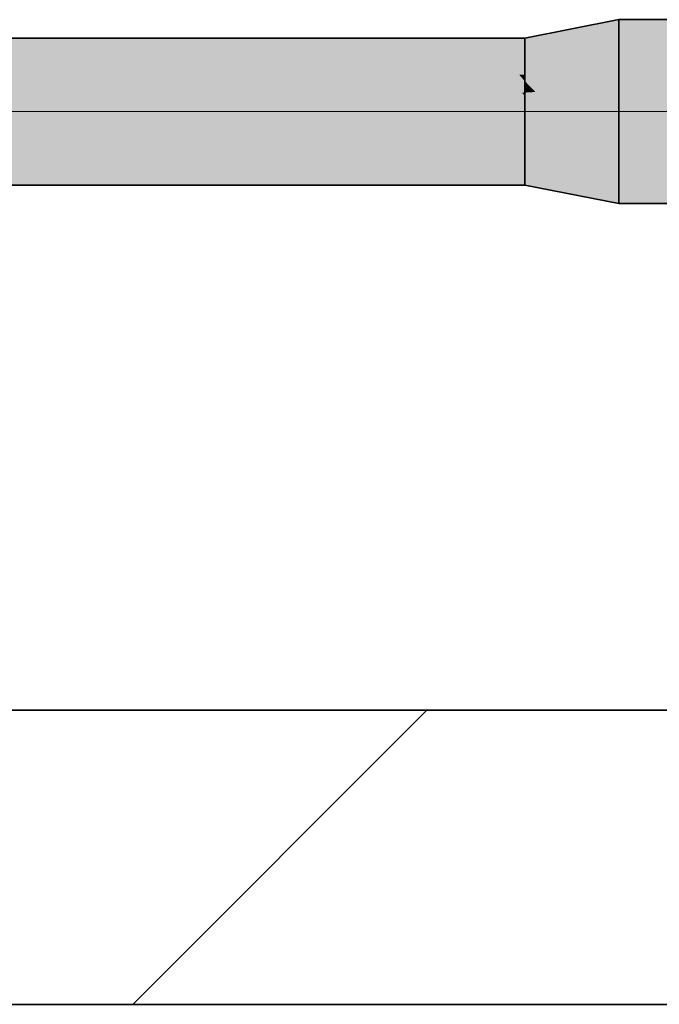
# Model space of a CAD drawing. Extents: x -299 to 601, y -39 to 381.
# Tile 87 of 252: x -165 to -156, y 136 to 150. Entities that reach past the tile are written whole.
import ezdxf
from ezdxf.lldxf.tags import DXFTag

# ---------------------------------------------------------------- set-up
doc = ezdxf.new("R2010")
doc.units = 0
doc.layers.get('0').update_dxf_attribs({"lineweight": 35})
for name, color, linetype, lineweight, true_color in [('A_Wand_allgemein', 7, 'Continuous', 35, 0x585858), ('L_Abluft', 7, 'Continuous', 35, 0xf7d209), ('L_Abluft-Shading', 7, 'Continuous', 35, 0xf7d209)]:
    doc.layers.add(name, color=color, linetype=linetype, lineweight=lineweight, true_color=true_color)
tags = doc.linetypes.add('STRICHPUNKT2', pattern=[12.7, 6.35, -3.175, 0, -3.175]).pattern_tags.tags
tags[10:11] = [DXFTag(74, 4), DXFTag(75, 0), DXFTag(340, '0'), DXFTag(46, 0.0), DXFTag(50, 0.0), DXFTag(44, 0.0), DXFTag(45, 0.0)]
tags[8:9] = [DXFTag(74, 4), DXFTag(75, 0), DXFTag(340, '0'), DXFTag(46, 0.0), DXFTag(50, 0.0), DXFTag(44, 0.0), DXFTag(45, 0.0)]
tags[6:7] = [DXFTag(74, 4), DXFTag(75, 0), DXFTag(340, '0'), DXFTag(46, 0.0), DXFTag(50, 0.0), DXFTag(44, 0.0), DXFTag(45, 0.0)]
tags[4:5] = [DXFTag(74, 4), DXFTag(75, 0), DXFTag(340, '0'), DXFTag(46, 0.0), DXFTag(50, 0.0), DXFTag(44, 0.0), DXFTag(45, 0.0)]

# ---------------------------------------------------------------- blocks, each defined once
blk = doc.blocks.new('Shading-A06HSX86NL', base_point=(-168.774, 147.289))
at = {"layer": 'L_Abluft-Shading', "color": 44, "true_color": 0x8b7605}
for points in [[(-168.774, 149.253), (-161.881, 149.253), (-168.774, 149.288), (-161.881, 149.288)], [(-161.881, 149.288), (-161.881, 149.253), (-159.347, 149.288), (-159.189, 149.253)], [(-159.347, 149.288), (-159.189, 149.253), (-158.915, 149.288), (-158.815, 149.253)], [(-158.815, 149.253), (-158.203, 149.253), (-158.915, 149.288), (-158.203, 149.288)], [(-168.183, 147.288), (-168.774, 147.322), (-168.774, 147.32)], [(-168.183, 147.288), (-168.074, 147.289), (-168.774, 147.322), (-168.659, 147.321)], [(-168.671, 147.322), (-168.774, 147.322), (-168.659, 147.321)], [(-168.774, 147.297), (-168.501, 147.305), (-168.774, 147.32)], [(-168.774, 147.297), (-168.692, 147.288), (-168.501, 147.305), (-168.218, 147.288)], [(-168.659, 147.321), (-168.33, 147.319), (-168.671, 147.322), (-168.382, 147.322)], [(-168.659, 147.321), (-168.074, 147.289), (-168.33, 147.319), (-167.807, 147.292)], [(-168.218, 147.288), (-168.183, 147.288), (-168.501, 147.305)], [(-168.023, 147.322), (-168.382, 147.322), (-167.906, 147.316), (-168.33, 147.319)], [(-167.906, 147.316), (-168.33, 147.319), (-167.606, 147.294), (-167.807, 147.292)], [(-167.824, 147.322), (-168.023, 147.322), (-167.776, 147.315), (-167.906, 147.316)], [(-167.906, 147.316), (-167.606, 147.294), (-167.713, 147.308)], [(-167.776, 147.315), (-167.906, 147.316), (-167.713, 147.308)], [(-167.776, 147.315), (-166.428, 147.307), (-167.824, 147.322), (-166.536, 147.322)], [(-167.606, 147.294), (-166.428, 147.307), (-167.776, 147.315)], [(-167.554, 147.288), (-166.277, 147.288), (-167.606, 147.294), (-166.428, 147.307)], [(-165.144, 147.322), (-166.536, 147.322), (-163.178, 147.288), (-166.428, 147.307)], [(-163.178, 147.288), (-166.428, 147.307), (-166.277, 147.288)], [(-163.178, 147.288), (-158.203, 147.288), (-165.144, 147.322), (-158.203, 147.322)], [(-168.758, 147.288), (-168.692, 147.288), (-168.774, 147.289), (-168.774, 147.297)], [(-168.774, 147.289), (-168.774, 147.288), (-168.758, 147.288)], [(-168.074, 147.289), (-168.183, 147.288), (-168.051, 147.288)], [(-168.051, 147.288), (-167.725, 147.288), (-168.074, 147.289), (-167.807, 147.292)], [(-167.807, 147.292), (-167.725, 147.288), (-167.606, 147.294), (-167.554, 147.288)]]:
    blk.add_solid(points, dxfattribs=at)
at = {"layer": 'L_Abluft-Shading', "color": 54, "true_color": 0xaa9106}
for points in [[(-168.774, 149.154), (-162.398, 149.154), (-168.774, 149.253), (-161.881, 149.253)], [(-161.881, 149.253), (-162.398, 149.154), (-159.189, 149.253), (-158.985, 149.154)], [(-159.189, 149.253), (-158.985, 149.154), (-158.815, 149.253), (-158.668, 149.154)], [(-158.668, 149.154), (-158.203, 149.154), (-158.815, 149.253), (-158.203, 149.253)], [(-168.774, 147.421), (-168.774, 147.389), (-168.669, 147.421), (-168.521, 147.398)], [(-168.674, 147.421), (-168.774, 147.421), (-168.669, 147.421)], [(-168.521, 147.398), (-168.774, 147.389), (-168.165, 147.343), (-168.44, 147.332)], [(-168.671, 147.322), (-168.44, 147.332), (-168.774, 147.339), (-168.774, 147.389)], [(-168.774, 147.339), (-168.774, 147.322), (-168.671, 147.322)], [(-168.669, 147.421), (-168.269, 147.418), (-168.674, 147.421), (-168.299, 147.421)], [(-168.44, 147.332), (-168.671, 147.322), (-168.382, 147.322)], [(-168.669, 147.421), (-168.521, 147.398), (-168.269, 147.418), (-168.204, 147.41)], [(-167.898, 147.355), (-167.952, 147.379), (-168.521, 147.398), (-168.204, 147.41)], [(-167.898, 147.355), (-168.521, 147.398), (-168.165, 147.343)], [(-168.44, 147.332), (-168.382, 147.322), (-168.165, 147.343), (-168.023, 147.322)], [(-168.269, 147.418), (-168.034, 147.416), (-168.299, 147.421), (-168.046, 147.421)], [(-168.204, 147.41), (-168.034, 147.416), (-168.269, 147.418)], [(-167.952, 147.379), (-168.034, 147.416), (-168.204, 147.41)], [(-168.023, 147.322), (-167.824, 147.322), (-168.165, 147.343), (-167.898, 147.355)], [(-166.976, 147.421), (-168.046, 147.421), (-166.698, 147.406), (-168.034, 147.416)], [(-167.898, 147.355), (-166.698, 147.406), (-168.034, 147.416)], [(-167.824, 147.322), (-166.536, 147.322), (-167.898, 147.355), (-166.698, 147.406)], [(-166.976, 147.421), (-165.524, 147.342), (-165.955, 147.421)], [(-166.536, 147.322), (-165.144, 147.322), (-166.698, 147.406)], [(-165.955, 147.421), (-165.524, 147.342), (-158.552, 147.421), (-158.539, 147.418)], [(-158.539, 147.418), (-165.524, 147.342), (-158.203, 147.322), (-165.144, 147.322)], [(-158.539, 147.418), (-158.203, 147.421), (-158.552, 147.421)], [(-158.203, 147.421), (-158.539, 147.418), (-158.203, 147.322)]]:
    blk.add_solid(points, dxfattribs=at)
at = {"layer": 'L_Abluft-Shading', "color": 42, "true_color": 0xc6a807}
for points in [[(-168.774, 148.995), (-163.398, 148.995), (-168.774, 149.154), (-162.398, 149.154)], [(-162.398, 149.154), (-163.398, 148.995), (-158.985, 149.154), (-158.749, 148.995)], [(-158.985, 149.154), (-158.749, 148.995), (-158.668, 149.154), (-158.485, 148.995)], [(-158.485, 148.995), (-158.203, 148.995), (-158.668, 149.154), (-158.203, 149.154)], [(-168.478, 147.468), (-168.168, 147.542), (-168.774, 147.546), (-168.774, 147.58)], [(-168.774, 147.58), (-168.168, 147.542), (-168.549, 147.58)], [(-167.432, 147.58), (-168.549, 147.58), (-165.955, 147.421), (-166.976, 147.421)], [(-167.432, 147.58), (-165.955, 147.421), (-166.164, 147.503)], [(-166.365, 147.58), (-167.432, 147.58), (-166.164, 147.503)], [(-166.365, 147.58), (-165.955, 147.421), (-159.226, 147.58), (-158.552, 147.421)], [(-159.226, 147.58), (-158.552, 147.421), (-158.552, 147.58), (-158.203, 147.421)], [(-158.203, 147.421), (-158.203, 147.58), (-158.552, 147.58)], [(-168.674, 147.421), (-168.478, 147.468), (-168.774, 147.453), (-168.774, 147.546)], [(-168.774, 147.453), (-168.774, 147.421), (-168.674, 147.421)], [(-168.478, 147.468), (-168.674, 147.421), (-168.299, 147.421)], [(-168.046, 147.421), (-168.168, 147.542), (-168.299, 147.421), (-168.478, 147.468)], [(-168.046, 147.421), (-166.976, 147.421), (-168.168, 147.542)]]:
    blk.add_solid(points, dxfattribs=at)
at = {"layer": 'L_Abluft-Shading', "color": 52, "true_color": 0xddbc08}
for points in [[(-168.774, 148.788), (-164.813, 148.788), (-168.774, 148.995), (-163.398, 148.995)], [(-163.997, 148.788), (-162.924, 148.83), (-164.388, 148.85), (-163.705, 148.95)], [(-163.705, 148.95), (-162.649, 148.995), (-163.398, 148.995)], [(-163.705, 148.95), (-162.924, 148.83), (-162.649, 148.995), (-161.873, 148.871)], [(-161.873, 148.871), (-158.749, 148.995), (-162.649, 148.995)], [(-161.346, 148.788), (-158.496, 148.788), (-161.873, 148.871), (-158.749, 148.995)], [(-158.749, 148.995), (-158.496, 148.788), (-158.485, 148.995), (-158.278, 148.788)], [(-158.278, 148.788), (-158.203, 148.788), (-158.485, 148.995), (-158.203, 148.995)], [(-164.388, 148.85), (-164.813, 148.788), (-163.997, 148.788)], [(-162.924, 148.83), (-163.997, 148.788), (-162.649, 148.788)], [(-162.649, 148.788), (-161.346, 148.788), (-162.924, 148.83), (-161.873, 148.871)], [(-168.774, 147.788), (-168.549, 147.58), (-167.432, 147.58)], [(-168.701, 147.606), (-168.549, 147.58), (-168.774, 147.649), (-168.774, 147.788)], [(-166.613, 147.788), (-168.774, 147.788), (-166.365, 147.58), (-167.432, 147.58)], [(-166.613, 147.788), (-166.365, 147.58), (-160.179, 147.788), (-159.226, 147.58)], [(-160.179, 147.788), (-159.226, 147.58), (-159.226, 147.788), (-158.552, 147.58)], [(-159.226, 147.788), (-158.552, 147.58), (-158.552, 147.788), (-158.203, 147.58)], [(-158.203, 147.58), (-158.203, 147.788), (-158.552, 147.788)], [(-168.774, 147.619), (-168.701, 147.606), (-168.774, 147.649)], [(-168.774, 147.58), (-168.549, 147.58), (-168.774, 147.619)]]:
    blk.add_solid(points, dxfattribs=at)
at = {"layer": 'L_Abluft-Shading', "color": 40, "true_color": 0xedca08}
for points in [[(-168.774, 148.546), (-166.545, 148.546), (-168.774, 148.788), (-164.813, 148.788)], [(-165.09, 148.749), (-163.997, 148.788), (-164.813, 148.788)], [(-165.09, 148.749), (-164.323, 148.607), (-163.997, 148.788), (-163.184, 148.642)], [(-163.997, 148.788), (-163.184, 148.642), (-162.649, 148.788), (-162.053, 148.677)], [(-162.649, 148.788), (-162.053, 148.677), (-161.346, 148.788), (-160.974, 148.711)], [(-161.346, 148.788), (-160.974, 148.711), (-160.179, 148.788), (-159.995, 148.741)], [(-159.995, 148.741), (-158.496, 148.788), (-160.179, 148.788)], [(-159.226, 148.546), (-158.243, 148.546), (-159.995, 148.741), (-158.496, 148.788)], [(-158.496, 148.788), (-158.243, 148.546), (-158.203, 148.704), (-158.203, 148.546)], [(-158.496, 148.788), (-158.203, 148.704), (-158.278, 148.788)], [(-158.203, 148.704), (-158.203, 148.788), (-158.278, 148.788)], [(-166.276, 148.546), (-164.323, 148.607), (-166.182, 148.597), (-165.09, 148.749)], [(-163.997, 148.546), (-162.649, 148.546), (-164.323, 148.607), (-163.184, 148.642)], [(-163.184, 148.642), (-162.649, 148.546), (-162.053, 148.677), (-161.346, 148.546)], [(-162.053, 148.677), (-161.346, 148.546), (-160.974, 148.711), (-160.179, 148.546)], [(-160.974, 148.711), (-160.179, 148.546), (-159.995, 148.741), (-159.226, 148.546)], [(-166.182, 148.597), (-166.545, 148.546), (-166.276, 148.546)], [(-164.323, 148.607), (-166.276, 148.546), (-163.997, 148.546)], [(-168.774, 148.029), (-168.774, 147.788), (-166.644, 147.898), (-166.613, 147.788)], [(-168.774, 148.029), (-166.644, 147.898), (-166.682, 148.029)], [(-166.682, 148.029), (-166.613, 147.788), (-161.346, 148.029), (-160.179, 147.788)], [(-161.346, 148.029), (-160.179, 147.788), (-160.179, 148.029), (-159.226, 147.788)], [(-160.179, 148.029), (-159.226, 147.788), (-159.226, 148.029), (-158.552, 147.788)], [(-159.226, 148.029), (-158.552, 147.788), (-158.552, 148.029), (-158.203, 147.788)], [(-158.203, 147.788), (-158.203, 148.029), (-158.552, 148.029)]]:
    blk.add_solid(points, dxfattribs=at)
at = {"layer": 'L_Abluft-Shading', "color": 40, "true_color": 0xf5d108}
for points in [[(-168.774, 148.288), (-168.477, 148.288), (-168.774, 148.546), (-166.545, 148.546)], [(-166.39, 148.444), (-166.277, 148.545), (-168.19, 148.326), (-166.545, 148.546)], [(-163.924, 148.532), (-166.277, 148.545), (-162.649, 148.288), (-166.567, 148.288)], [(-166.276, 148.546), (-166.545, 148.546), (-166.277, 148.545)], [(-163.997, 148.546), (-166.276, 148.546), (-163.924, 148.532), (-166.277, 148.545)], [(-163.924, 148.532), (-162.541, 148.525), (-163.997, 148.546), (-162.649, 148.546)], [(-162.649, 148.288), (-161.346, 148.288), (-163.924, 148.532), (-162.541, 148.525)], [(-162.649, 148.546), (-162.541, 148.525), (-161.346, 148.546), (-161.218, 148.518)], [(-162.541, 148.525), (-161.346, 148.288), (-161.218, 148.518), (-160.179, 148.288)], [(-161.346, 148.546), (-161.218, 148.518), (-160.179, 148.546), (-160.051, 148.511)], [(-161.218, 148.518), (-160.179, 148.288), (-160.051, 148.511), (-159.226, 148.288)], [(-160.179, 148.546), (-160.051, 148.511), (-159.226, 148.546), (-159.122, 148.507)], [(-160.051, 148.511), (-159.226, 148.288), (-159.122, 148.507), (-158.552, 148.288)], [(-159.226, 148.546), (-159.122, 148.507), (-158.552, 148.546), (-158.493, 148.503)], [(-158.493, 148.503), (-158.203, 148.502), (-158.552, 148.546), (-158.243, 148.546)], [(-158.203, 148.502), (-158.203, 148.546), (-158.243, 148.546)], [(-166.567, 148.288), (-166.39, 148.444), (-168.477, 148.288), (-168.19, 148.326)], [(-159.122, 148.507), (-158.552, 148.288), (-158.493, 148.503), (-158.203, 148.288)], [(-158.203, 148.288), (-158.203, 148.502), (-158.493, 148.503)], [(-168.774, 148.029), (-168.477, 148.288), (-168.774, 148.249)], [(-168.477, 148.288), (-168.774, 148.029), (-166.567, 148.288), (-166.682, 148.029)], [(-168.477, 148.288), (-168.774, 148.288), (-168.774, 148.249)], [(-166.567, 148.288), (-166.682, 148.029), (-162.649, 148.288), (-161.346, 148.029)], [(-162.649, 148.288), (-161.346, 148.029), (-161.346, 148.288), (-160.179, 148.029)], [(-161.346, 148.288), (-160.179, 148.029), (-160.179, 148.288), (-159.226, 148.029)], [(-160.179, 148.288), (-159.226, 148.029), (-159.226, 148.288), (-158.552, 148.029)], [(-159.226, 148.288), (-158.552, 148.029), (-158.552, 148.288), (-158.203, 148.029)], [(-158.203, 148.029), (-158.203, 148.288), (-158.552, 148.288)]]:
    blk.add_solid(points, dxfattribs=at)
blk = doc.blocks.new('Shading-A06HSX8CNL', base_point=(-157.237, 147.447))
at = {"layer": 'L_Abluft-Shading', "color": 44, "true_color": 0x8b7605}
for points in [[(-156.923, 149.495), (-156.923, 149.538), (-158.203, 149.253), (-158.203, 149.288)], [(-158.203, 147.288), (-157.562, 147.162), (-158.203, 147.322), (-157.423, 147.175)], [(-157.423, 147.175), (-157.562, 147.162), (-157.131, 147.119), (-157.198, 147.091)], [(-157.198, 147.091), (-156.923, 147.038), (-157.131, 147.119), (-156.923, 147.08)]]:
    blk.add_solid(points, dxfattribs=at)
at = {"layer": 'L_Abluft-Shading', "color": 54, "true_color": 0xa99006}
for points in [[(-157.828, 149.217), (-156.923, 149.37), (-158.203, 149.253), (-156.923, 149.495)], [(-158.203, 149.154), (-157.828, 149.217), (-158.203, 149.253)], [(-158.203, 147.322), (-157.423, 147.175), (-158.203, 147.421), (-157.372, 147.281)], [(-157.372, 147.281), (-157.423, 147.175), (-157.145, 147.243), (-157.131, 147.119)], [(-157.131, 147.119), (-156.923, 147.08), (-157.145, 147.243), (-156.923, 147.205)]]:
    blk.add_solid(points, dxfattribs=at)
at = {"layer": 'L_Abluft-Shading', "color": 42, "true_color": 0xc5a707}
for points in [[(-156.924, 149.171), (-156.923, 149.171), (-157.828, 149.217), (-156.923, 149.37)], [(-158.203, 149.154), (-157.828, 149.046), (-157.828, 149.217), (-156.924, 149.171)], [(-158.203, 149.154), (-158.203, 148.995), (-157.828, 149.046)], [(-158.203, 147.421), (-157.372, 147.281), (-158.203, 147.58), (-157.415, 147.472)], [(-157.415, 147.472), (-157.372, 147.281), (-157.237, 147.447), (-157.145, 147.243)], [(-157.145, 147.243), (-156.923, 147.205), (-157.237, 147.447), (-156.923, 147.404)]]:
    blk.add_solid(points, dxfattribs=at)
at = {"layer": 'L_Abluft-Shading', "color": 52, "true_color": 0xdbba08}
for points in [[(-158.203, 148.995), (-157.828, 148.824), (-157.828, 149.046), (-156.924, 148.912)], [(-156.924, 148.912), (-156.923, 148.913), (-157.828, 149.046), (-156.923, 149.171)], [(-158.203, 148.995), (-158.203, 148.788), (-157.828, 148.824)], [(-158.203, 147.58), (-157.415, 147.472), (-158.203, 147.788), (-157.546, 147.723)], [(-157.546, 147.723), (-157.415, 147.472), (-157.396, 147.709), (-157.237, 147.447)], [(-157.237, 147.447), (-156.923, 147.404), (-157.396, 147.709), (-156.923, 147.663)]]:
    blk.add_solid(points, dxfattribs=at)
at = {"layer": 'L_Abluft-Shading', "color": 40, "true_color": 0xebc808}
for points in [[(-156.924, 148.611), (-156.923, 148.611), (-157.828, 148.824), (-156.923, 148.913)], [(-157.828, 148.824), (-158.203, 148.788), (-156.924, 148.611), (-157.828, 148.565)], [(-158.203, 148.788), (-158.059, 148.554), (-157.828, 148.565)], [(-158.059, 148.554), (-158.203, 148.788), (-158.203, 148.704)], [(-158.203, 148.546), (-158.059, 148.554), (-158.203, 148.704)], [(-158.203, 147.788), (-157.546, 147.723), (-158.203, 148.029), (-157.746, 148.006)], [(-157.746, 148.006), (-157.546, 147.723), (-157.6, 147.998), (-157.396, 147.709)], [(-157.396, 147.709), (-156.923, 147.663), (-157.6, 147.998), (-156.923, 147.964)]]:
    blk.add_solid(points, dxfattribs=at)
at = {"layer": 'L_Abluft-Shading', "color": 40, "true_color": 0xf3cf08}
for points in [[(-158.059, 148.554), (-158.203, 148.546), (-157.828, 148.288)], [(-157.988, 148.288), (-158.203, 148.546), (-158.203, 148.502)], [(-158.203, 148.546), (-157.988, 148.288), (-157.828, 148.288)], [(-158.059, 148.554), (-157.828, 148.288), (-157.828, 148.565), (-156.924, 148.288)], [(-156.924, 148.288), (-156.923, 148.288), (-157.828, 148.565), (-156.923, 148.611)], [(-158.203, 148.288), (-157.988, 148.288), (-158.203, 148.502)], [(-158.203, 148.029), (-157.746, 148.006), (-158.203, 148.288), (-157.988, 148.288)], [(-157.988, 148.288), (-157.746, 148.006), (-157.828, 148.288), (-157.6, 147.998)], [(-157.828, 148.288), (-157.6, 147.998), (-156.924, 147.964)], [(-157.828, 148.288), (-156.924, 147.964), (-156.923, 148.288), (-156.923, 147.964)]]:
    blk.add_solid(points, dxfattribs=at)
blk = doc.blocks.new('Shading-A06HSX8ENL', base_point=(-155.023, 147.964))
at = {"layer": 'L_Abluft-Shading', "color": 44, "true_color": 0x8b7605}
for points in [[(-155.023, 149.495), (-155.023, 149.538), (-156.923, 149.495), (-156.923, 149.538)], [(-155.023, 147.038), (-155.023, 147.08), (-156.923, 147.038), (-156.923, 147.08)]]:
    blk.add_solid(points, dxfattribs=at)
at = {"layer": 'L_Abluft-Shading', "color": 54, "true_color": 0xaa9106}
for points in [[(-155.023, 149.37), (-155.023, 149.495), (-156.923, 149.37), (-156.923, 149.495)], [(-155.023, 147.08), (-155.023, 147.205), (-156.923, 147.08), (-156.923, 147.205)]]:
    blk.add_solid(points, dxfattribs=at)
at = {"layer": 'L_Abluft-Shading', "color": 42, "true_color": 0xc6a807}
for points in [[(-155.023, 149.171), (-155.023, 149.37), (-156.923, 149.171), (-156.923, 149.37)], [(-155.023, 147.205), (-155.023, 147.404), (-156.923, 147.205), (-156.923, 147.404)]]:
    blk.add_solid(points, dxfattribs=at)
at = {"layer": 'L_Abluft-Shading', "color": 52, "true_color": 0xddbc08}
for points in [[(-155.023, 148.913), (-155.023, 149.171), (-156.923, 148.913), (-156.923, 149.171)], [(-155.023, 147.404), (-155.023, 147.663), (-156.923, 147.404), (-156.923, 147.663)]]:
    blk.add_solid(points, dxfattribs=at)
at = {"layer": 'L_Abluft-Shading', "color": 40, "true_color": 0xedca08}
for points in [[(-155.023, 148.611), (-155.023, 148.913), (-156.923, 148.611), (-156.923, 148.913)], [(-155.023, 147.663), (-155.023, 147.964), (-156.923, 147.663), (-156.923, 147.964)]]:
    blk.add_solid(points, dxfattribs=at)
at = {"layer": 'L_Abluft-Shading', "color": 40, "true_color": 0xf5d108}
for points in [[(-155.023, 148.288), (-155.023, 148.611), (-156.923, 148.288), (-156.923, 148.611)], [(-155.023, 147.964), (-155.023, 148.288), (-156.923, 147.964), (-156.923, 148.288)]]:
    blk.add_solid(points, dxfattribs=at)
blk = doc.blocks.new('Wand-A06HSXAKNL', base_point=(-231.608, 136.146))
at = {"color": 0, "linetype": 'ByBlock', "lineweight": -2, "ltscale": 0.35}
for p, q in [((135.303, 140.146), (-231.608, 140.146)), ((-113.047, 136.146), (-184.378, 136.146))]:
    blk.add_line(p, q, dxfattribs=at)
at = {"color": 0, "lineweight": -2}
blk.add_line((-163.535, 136.146), (-159.535, 140.146), dxfattribs=at)
blk = doc.blocks.new('Muffe-A06HSXF0NL', base_point=(-156.923, 147.038))
at = {"color": 0, "linetype": 'ByBlock', "lineweight": -2, "ltscale": 0.35}
for p, q in [((-155.023, 149.538), (-156.923, 149.538)), ((-156.923, 148.805), (-156.923, 149.538)), ((-155.973, 147.038), (-155.973, 149.538)), ((-155.023, 148.805), (-155.023, 149.538)), ((-156.923, 147.77), (-156.923, 148.805)), ((-155.023, 147.77), (-155.023, 148.805)), ((-156.923, 147.038), (-156.923, 147.77)), ((-155.023, 147.038), (-155.023, 147.77)), ((-156.923, 147.038), (-155.023, 147.038))]:
    blk.add_line(p, q, dxfattribs=at)
at = {"color": 0, "linetype": 'STRICHPUNKT2', "lineweight": 5, "ltscale": 0.13}
blk.add_line((-155.023, 148.288), (-156.923, 148.288), dxfattribs=at)
blk = doc.blocks.new('Konisches Übergangsstück-A06HSXF2NL', base_point=(-158.203, 147.038))
at = {"color": 0, "linetype": 'ByBlock', "lineweight": -2, "ltscale": 0.35}
for p, q in [((-156.923, 149.538), (-158.203, 149.288)), ((-156.923, 149.538), (-156.923, 147.038)), ((-158.203, 149.288), (-158.203, 147.288)), ((-156.923, 147.038), (-158.203, 147.288))]:
    blk.add_line(p, q, dxfattribs=at)
at = {"color": 0, "linetype": 'STRICHPUNKT2', "lineweight": 5, "ltscale": 0.13}
blk.add_line((-156.923, 148.288), (-158.203, 148.288), dxfattribs=at)
blk = doc.blocks.new('Wickelfalzrohr-A06HSXF4NL', base_point=(-168.774, 147.288))
at = {"color": 0, "linetype": 'ByBlock', "lineweight": -2, "ltscale": 0.35}
for p, q in [((-158.203, 149.288), (-168.774, 149.288)), ((-168.774, 148.702), (-168.774, 149.288)), ((-158.203, 148.702), (-158.203, 149.288)), ((-168.774, 147.873), (-168.774, 148.702)), ((-158.203, 147.873), (-158.203, 148.702)), ((-168.774, 147.288), (-168.774, 147.873)), ((-158.203, 147.288), (-158.203, 147.873)), ((-168.774, 147.288), (-158.203, 147.288))]:
    blk.add_line(p, q, dxfattribs=at)
at = {"color": 0, "linetype": 'STRICHPUNKT2', "lineweight": 5, "ltscale": 0.13}
blk.add_line((-168.774, 148.288), (-158.203, 148.288), dxfattribs=at)

msp = doc.modelspace()

# ---------------------------------------------------------------- block references
at = {"layer": 'A_Wand_allgemein', "ltscale": 0.35}
msp.add_blockref('Wand-A06HSXAKNL', (-231.608, 136.146), dxfattribs=at)
at = {"layer": 'L_Abluft'}
for name, p in [('Shading-A06HSX8CNL', (-157.237, 147.447)), ('Shading-A06HSX8ENL', (-155.023, 147.964)), ('Shading-A06HSX86NL', (-168.774, 147.289))]:
    msp.add_blockref(name, p, dxfattribs=at)
at = {"layer": 'L_Abluft', "ltscale": 0.35}
for name, p in [('Konisches Übergangsstück-A06HSXF2NL', (-158.203, 147.038)), ('Muffe-A06HSXF0NL', (-156.923, 147.038)), ('Wickelfalzrohr-A06HSXF4NL', (-168.774, 147.288))]:
    msp.add_blockref(name, p, dxfattribs=at)

doc.saveas('drawing.dxf')
